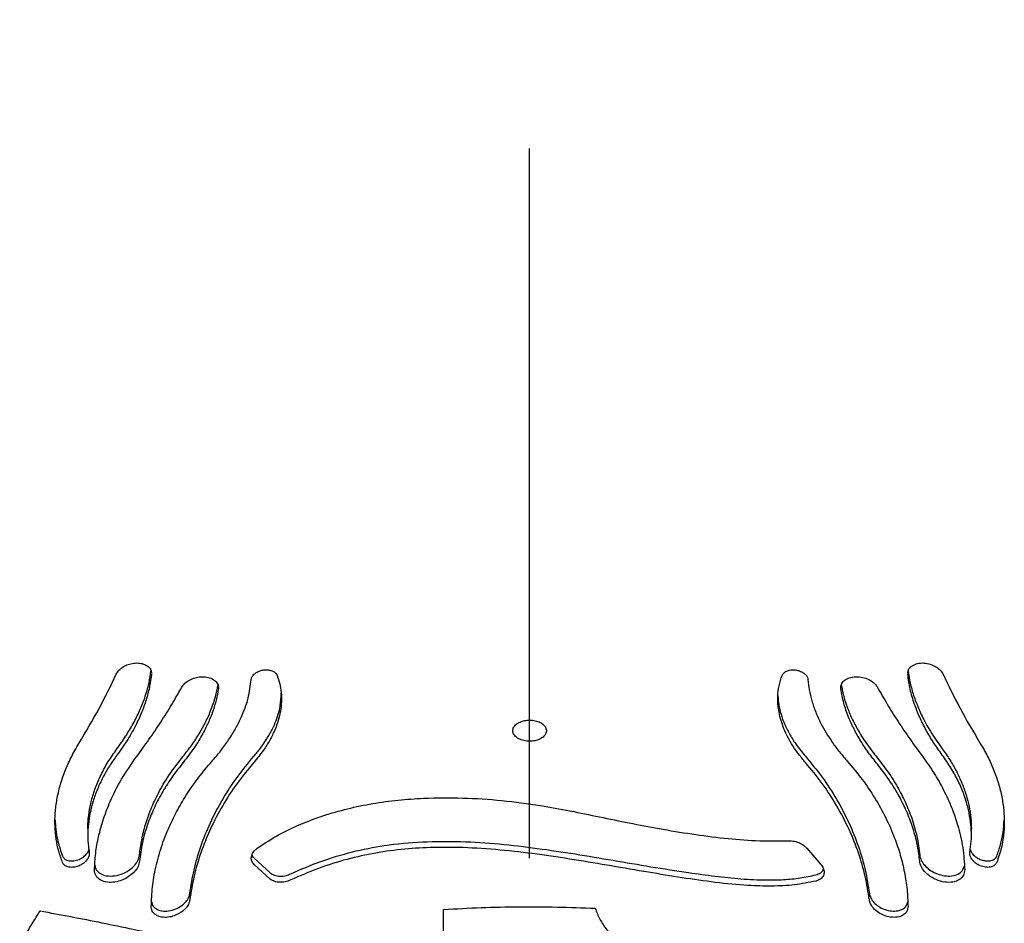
# Model space of a CAD drawing. Header units: millimetres. Extents: x 8 to 862, y 8 to 585.
# Tile 72 of 84: x 730 to 748, y 358 to 375. Entities that reach past the tile are written whole.
import ezdxf

# ---------------------------------------------------------------- set-up
doc = ezdxf.new("R2010")
doc.units = ezdxf.units.MM
doc.linetypes.add('CENTERX2', pattern=[20.32, 12.7, -2.54, 2.54, -2.54])
doc.layers.add('CENTERLINE', color=4, linetype='CENTERX2')
doc.layers.add('OUTLINE', color=7, linetype='Continuous', lineweight=25)

msp = doc.modelspace()

# ---------------------------------------------------------------- linework, layer by layer
at = {"layer": 'CENTERLINE'}
msp.add_line((739.16604, 156.34842), (739.16604, 430.8663), dxfattribs=at)
at = {"layer": 'OUTLINE'}
for p, q in [((731.25896, 360.07574), (731.25896, 359.96172)), ((747.07313, 359.9622), (747.07313, 360.07527)), ((744.12616, 359.73018), (744.37867, 359.44092)), ((734.23586, 359.54956), (734.52433, 359.28887)), ((734.52433, 359.17857), (734.23586, 359.43904))]:
    msp.add_line(p, q, dxfattribs=at)
for points, knots in [([(731.76706, 362.84226), (731.78121, 362.86637), (731.80954, 362.91461), (731.88698, 362.97626), (731.98025, 363.02076), (732.08319, 363.04434), (732.18728, 363.04467), (732.28357, 363.0198), (732.35816, 362.96928), (732.3954, 362.91088), (732.39606, 362.86998), (732.39626, 362.85721)], [0, 0, 0, 0, 0.10853805, 0.21717249, 0.32424085, 0.43339607, 0.54840652, 0.67152142, 0.8026833, 0.93840963, 1, 1, 1, 1]), ([(745.93711, 362.85686), (745.93842, 362.87819), (745.94134, 362.92604), (745.99292, 362.98624), (746.07756, 363.03148), (746.18908, 363.04876), (746.30819, 363.03475), (746.41667, 362.99347), (746.50184, 362.93364), (746.54629, 362.87985), (746.5616, 362.84914), (746.56503, 362.84226)], [0, 0, 0, 0, 0.10338076, 0.23198379, 0.36667473, 0.50193914, 0.63089213, 0.75031482, 0.86160756, 0.96895972, 1, 1, 1, 1]), ([(731.78032, 361.50783), (731.83373, 361.58232), (731.94055, 361.73132), (732.07505, 361.95843), (732.18941, 362.18704), (732.28584, 362.43099), (732.35706, 362.67077), (732.3793, 362.83027), (732.38933, 362.90226)], [0, 0, 0, 0, 0.15817482, 0.31636041, 0.47964053, 0.64293594, 0.83884403, 1, 1, 1, 1]), ([(734.18381, 362.74962), (734.18762, 362.76738), (734.19525, 362.80295), (734.24041, 362.8529), (734.30341, 362.89171), (734.37546, 362.91536), (734.44947, 362.92371), (734.52161, 362.91657), (734.58563, 362.89318), (734.62944, 362.85915), (734.64294, 362.83195), (734.64846, 362.82085)], [0, 0, 0, 0, 0.1213886, 0.24312501, 0.35566132, 0.4599727, 0.56363081, 0.67198929, 0.78831923, 0.9136301, 1, 1, 1, 1]), ([(743.68363, 362.82085), (743.69326, 362.83792), (743.71251, 362.87207), (743.77631, 362.90748), (743.85584, 362.92393), (743.94053, 362.91909), (744.01718, 362.89666), (744.07915, 362.86193), (744.12341, 362.81937), (744.14412, 362.78046), (744.14726, 362.75717), (744.14829, 362.74962)], [0, 0, 0, 0, 0.13431395, 0.26874631, 0.39904665, 0.51989752, 0.63068634, 0.73501973, 0.83865768, 0.94767735, 1, 1, 1, 1]), ([(745.9432, 362.89535), (745.95014, 362.84315), (745.9665, 362.72011), (746.01882, 362.51928), (746.09714, 362.2943), (746.20817, 362.04943), (746.35414, 361.78618), (746.48563, 361.60098), (746.55177, 361.50783)], [0, 0, 0, 0, 0.11764462, 0.27733177, 0.44119717, 0.60504452, 0.80133247, 1, 1, 1, 1]), ([(731.09999, 361.6046), (731.22445, 361.81351), (731.47449, 362.23319), (731.66925, 362.63864), (731.76706, 362.84226)], [0, 0, 0, 0, 0.49778849, 1, 1, 1, 1]), ([(732.3974, 362.84158), (732.38821, 362.77079), (732.36985, 362.62921), (732.31363, 362.4095), (732.23521, 362.18453), (732.12437, 361.93941), (731.97832, 361.67551), (731.84659, 361.48966), (731.78032, 361.39617)], [0, 0, 0, 0, 0.15306056, 0.30610712, 0.46315547, 0.62018682, 0.80894341, 1, 1, 1, 1]), ([(732.94029, 362.60997), (732.95691, 362.63403), (732.99016, 362.68218), (733.07608, 362.74138), (733.17694, 362.78167), (733.28514, 362.79972), (733.39193, 362.79441), (733.48877, 362.76446), (733.56283, 362.70992), (733.59865, 362.64445), (733.59658, 362.59787), (733.59579, 362.58007)], [0, 0, 0, 0, 0.10762439, 0.21538348, 0.32050711, 0.4262014, 0.53682568, 0.65549493, 0.78314741, 0.91713008, 1, 1, 1, 1]), ([(733.47759, 361.282), (733.53249, 361.34607), (733.64231, 361.47421), (733.78343, 361.6708), (733.906, 361.86943), (734.03188, 362.11873), (734.14172, 362.41637), (734.16969, 362.63782), (734.18381, 362.74962)], [0, 0, 0, 0, 0.12959454, 0.25920099, 0.39303565, 0.52688477, 0.76113369, 1, 1, 1, 1]), ([(734.64846, 362.82085), (734.66519, 362.77079), (734.69866, 362.67068), (734.72318, 362.51494), (734.72799, 362.35172), (734.71005, 362.18411), (734.66971, 362.01399), (734.60664, 361.84028), (734.51834, 361.66252), (734.39799, 361.46828), (734.28934, 361.33609), (734.22954, 361.26334)], [0, 0, 0, 0, 0.10633393, 0.21266078, 0.32185211, 0.43103285, 0.53749779, 0.6439492, 0.75439172, 0.86482044, 1, 1, 1, 1]), ([(744.10255, 361.26334), (744.06144, 361.31242), (743.9792, 361.41059), (743.87526, 361.56146), (743.78651, 361.71404), (743.69284, 361.9153), (743.61853, 362.16313), (743.5997, 362.41911), (743.62414, 362.63844), (743.66374, 362.75986), (743.68363, 362.82085)], [0, 0, 0, 0, 0.09146006, 0.18292586, 0.27732837, 0.37174126, 0.55430874, 0.74126247, 0.87002384, 1, 1, 1, 1]), ([(744.14829, 362.74962), (744.15468, 362.68698), (744.16747, 362.5617), (744.21439, 362.36673), (744.28314, 362.16665), (744.39584, 361.91911), (744.54022, 361.67974), (744.7077, 361.45258), (744.80557, 361.33886), (744.8545, 361.282)], [0, 0, 0, 0, 0.13460262, 0.269194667, 0.407249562, 0.545287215, 0.769883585, 0.884944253, 1, 1, 1, 1]), ([(744.7363, 362.58007), (744.73658, 362.60779), (744.73714, 362.66319), (744.79221, 362.73209), (744.88123, 362.78115), (744.99836, 362.80171), (745.12265, 362.79057), (745.23531, 362.75241), (745.32487, 362.69545), (745.37157, 362.64445), (745.38859, 362.61544), (745.3918, 362.60997)], [0, 0, 0, 0, 0.12955811, 0.25889476, 0.39341385, 0.5260864, 0.65011843, 0.76393144, 0.87075604, 0.9756345, 1, 1, 1, 1]), ([(746.55177, 361.39617), (746.49843, 361.47067), (746.39177, 361.61969), (746.25738, 361.84681), (746.14315, 362.0754), (746.04637, 362.31968), (745.97092, 362.5767), (745.94681, 362.75301), (745.93469, 362.84158)], [0, 0, 0, 0, 0.15239129, 0.30479303, 0.46210584, 0.61943412, 0.80882121, 1, 1, 1, 1]), ([(746.56503, 362.84226), (746.66195, 362.64043), (746.85663, 362.23501), (747.10658, 361.81534), (747.2321, 361.6046)], [0, 0, 0, 0, 0.4978391, 1, 1, 1, 1]), ([(732.12407, 361.35754), (732.20159, 361.46327), (732.35662, 361.67472), (732.56833, 361.98966), (732.76562, 362.30252), (732.88207, 362.50748), (732.94029, 362.60997)], [0, 0, 0, 0, 0.24832453, 0.49665268, 0.74832351, 1, 1, 1, 1]), ([(732.94048, 361.3419), (732.99511, 361.41088), (733.10439, 361.54884), (733.24343, 361.75974), (733.36303, 361.97243), (733.46637, 362.2006), (733.54565, 362.42713), (733.57389, 362.57875), (733.58677, 362.64789)], [0, 0, 0, 0, 0.157109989, 0.314232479, 0.476425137, 0.638631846, 0.835214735, 1, 1, 1, 1]), ([(733.59579, 362.58007), (733.58416, 362.5141), (733.56089, 362.38217), (733.49825, 362.17745), (733.41405, 361.96798), (733.29738, 361.73912), (733.14516, 361.4922), (733.00899, 361.31839), (732.94048, 361.23094)], [0, 0, 0, 0, 0.15247206, 0.30493381, 0.46136269, 0.61777896, 0.80770423, 1, 1, 1, 1]), ([(734.22954, 361.37384), (734.27068, 361.42294), (734.35297, 361.52116), (734.45692, 361.67214), (734.54584, 361.8249), (734.63886, 362.02626), (734.71201, 362.25644), (734.71755, 362.42665), (734.72006, 362.50383)], [0, 0, 0, 0, 0.1295852, 0.25918248, 0.39293593, 0.52670267, 0.7853796, 1, 1, 1, 1]), ([(745.39161, 361.23094), (745.33705, 361.29989), (745.22791, 361.43779), (745.08899, 361.64857), (744.96953, 361.86109), (744.86588, 362.08937), (744.78218, 362.33065), (744.75164, 362.49666), (744.7363, 362.58007)], [0, 0, 0, 0, 0.15178248, 0.3035765, 0.46027247, 0.61698457, 0.80757415, 1, 1, 1, 1]), ([(744.74461, 362.64862), (744.75394, 362.59642), (744.77509, 362.47812), (744.83419, 362.28726), (744.91838, 362.07758), (745.03523, 361.84879), (745.18736, 361.60234), (745.32325, 361.42907), (745.39161, 361.3419)], [0, 0, 0, 0, 0.12456947, 0.28229426, 0.44413294, 0.60595375, 0.80176532, 1, 1, 1, 1]), ([(745.3918, 362.60997), (745.44923, 362.50884), (745.5641, 362.30659), (745.76014, 361.99522), (745.97243, 361.67895), (746.12949, 361.46468), (746.20802, 361.35754)], [0, 0, 0, 0, 0.248358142, 0.496711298, 0.748356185, 1, 1, 1, 1]), ([(743.60875, 362.45498), (743.61291, 362.40183), (743.62132, 362.29415), (743.662, 362.12697), (743.72418, 361.95373), (743.81191, 361.77642), (743.93227, 361.58118), (744.04174, 361.44788), (744.10255, 361.37384)], [0, 0, 0, 0, 0.15362815, 0.31124883, 0.46884984, 0.63230999, 0.79575052, 1, 1, 1, 1]), ([(739.16604, 361.64337), (739.1974, 361.64519), (739.26006, 361.64882), (739.34414, 361.67673), (739.41209, 361.71856), (739.45769, 361.77443), (739.47229, 361.84034), (739.44823, 361.9086), (739.38527, 361.96784), (739.29444, 362.00766), (739.19358, 362.02409), (739.09661, 362.01943), (739.00992, 361.99726), (738.93734, 361.95949), (738.88463, 361.90734), (738.86028, 361.84367), (738.87284, 361.77511), (738.92531, 361.71211), (739.00986, 361.66632), (739.09631, 361.64568), (739.14863, 361.64395), (739.16604, 361.64337)], [0, 0, 0, 0, 0.04736802, 0.09466475, 0.14384102, 0.19753364, 0.25609729, 0.31790057, 0.37930196, 0.43639136, 0.48769255, 0.53490706, 0.58117349, 0.62940202, 0.68167372, 0.73885362, 0.79998448, 0.86196112, 0.9206521, 0.97358988, 1, 1, 1, 1]), ([(730.80607, 359.47342), (730.78179, 359.54084), (730.73323, 359.67568), (730.68883, 359.89375), (730.66731, 360.12287), (730.67204, 360.36059), (730.70281, 360.60254), (730.75936, 360.84903), (730.84383, 361.0999), (730.95473, 361.35426), (731.05133, 361.52076), (731.09999, 361.6046)], [0, 0, 0, 0, 0.10907628, 0.21814619, 0.33022439, 0.44229891, 0.55145096, 0.6606008, 0.77318977, 0.88577697, 1, 1, 1, 1]), ([(731.26157, 360.07575), (731.26095, 360.10376), (731.25883, 360.19956), (731.27863, 360.36925), (731.32225, 360.58752), (731.39328, 360.81326), (731.49314, 361.04624), (731.61943, 361.27976), (731.72669, 361.4318), (731.78032, 361.50783)], [0, 0, 0, 0, 0.061071, 0.20886291, 0.35664931, 0.51456254, 0.67247501, 0.83623617, 1, 1, 1, 1]), ([(746.55177, 361.50783), (746.59842, 361.4422), (746.69173, 361.31095), (746.80821, 361.10563), (746.90595, 360.89583), (746.98163, 360.68488), (747.03442, 360.4771), (747.06721, 360.27332), (747.07097, 360.14136), (747.07285, 360.07526)], [0, 0, 0, 0, 0.14160222, 0.28320316, 0.42895999, 0.57471856, 0.71631285, 0.8579075, 1, 1, 1, 1]), ([(747.2321, 361.6046), (747.27727, 361.52706), (747.36762, 361.37199), (747.47515, 361.1323), (747.56065, 360.88969), (747.6206, 360.64832), (747.65515, 360.41296), (747.66578, 360.18306), (747.65168, 359.95866), (747.6115, 359.7177), (747.55696, 359.56182), (747.52602, 359.47342)], [0, 0, 0, 0, 0.10569348, 0.21138711, 0.32019522, 0.42900208, 0.53469011, 0.64038038, 0.74902031, 0.85766477, 1, 1, 1, 1]), ([(731.78032, 361.39617), (731.73372, 361.3305), (731.6405, 361.19918), (731.52411, 360.99374), (731.42639, 360.78383), (731.35079, 360.5728), (731.29762, 360.36487), (731.26569, 360.15967), (731.25555, 359.95717), (731.26435, 359.78891), (731.27967, 359.69049), (731.28504, 359.65597)], [0, 0, 0, 0, 0.11533581, 0.23067007, 0.34938663, 0.46810608, 0.5834367, 0.69877138, 0.81735978, 0.93595162, 1, 1, 1, 1]), ([(731.37864, 359.34155), (731.38349, 359.43987), (731.3932, 359.63651), (731.44804, 359.94192), (731.53394, 360.25286), (731.66687, 360.59712), (731.85397, 360.97052), (732.03367, 361.228), (732.12407, 361.35754)], [0, 0, 0, 0, 0.14851298, 0.29702133, 0.44986605, 0.60270991, 0.80012354, 1, 1, 1, 1]), ([(732.18393, 359.60863), (732.19485, 359.69857), (732.21668, 359.87844), (732.2868, 360.15495), (732.38547, 360.43422), (732.52361, 360.72911), (732.70273, 361.03543), (732.86096, 361.2394), (732.94048, 361.3419)], [0, 0, 0, 0, 0.15451627, 0.30903042, 0.46803326, 0.62703503, 0.81257397, 1, 1, 1, 1]), ([(732.39365, 358.68705), (732.3985, 358.80293), (732.40822, 359.03471), (732.47121, 359.39283), (732.57162, 359.75584), (732.70563, 360.10041), (732.86353, 360.42014), (733.0397, 360.71547), (733.24181, 361.00512), (733.39899, 361.18971), (733.47759, 361.282)], [0, 0, 0, 0, 0.13294072, 0.265878, 0.40268298, 0.5394881, 0.65341977, 0.76735023, 0.8836745, 1, 1, 1, 1]), ([(733.0847, 358.91769), (733.10655, 359.05758), (733.15025, 359.33736), (733.27517, 359.76209), (733.44505, 360.18647), (733.66318, 360.60136), (733.92112, 361.00106), (734.12649, 361.24929), (734.22954, 361.37384)], [0, 0, 0, 0, 0.16483116, 0.32966164, 0.49931627, 0.66897029, 0.83390828, 1, 1, 1, 1]), ([(744.10255, 361.37384), (744.20484, 361.25022), (744.4094, 361.00299), (744.66707, 360.60453), (744.88549, 360.1898), (745.05575, 359.76544), (745.18147, 359.33956), (745.22537, 359.05864), (745.24739, 358.91769)], [0, 0, 0, 0, 0.1648539, 0.32970771, 0.49934901, 0.66898804, 0.83391175, 1, 1, 1, 1]), ([(744.8545, 361.282), (744.94398, 361.17625), (745.12293, 360.96474), (745.35117, 360.62538), (745.5471, 360.27302), (745.6967, 359.93009), (745.8052, 359.60496), (745.87913, 359.29816), (745.92691, 358.99083), (745.9346, 358.78831), (745.93844, 358.68705)], [0, 0, 0, 0, 0.133008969, 0.266016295, 0.40287537, 0.539733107, 0.653596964, 0.767460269, 0.883729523, 1, 1, 1, 1]), ([(745.39161, 361.3419), (745.45765, 361.25764), (745.58972, 361.08912), (745.75625, 360.8222), (745.89775, 360.54719), (746.01579, 360.25026), (746.10648, 359.93522), (746.13422, 359.71786), (746.14816, 359.60863)], [0, 0, 0, 0, 0.1544985, 0.30899396, 0.46800298, 0.6270126, 0.81256859, 1, 1, 1, 1]), ([(746.20802, 361.35754), (746.27609, 361.26167), (746.41225, 361.06993), (746.58134, 360.76827), (746.72271, 360.45914), (746.84185, 360.11439), (746.92987, 359.73798), (746.94556, 359.47424), (746.95345, 359.34155)], [0, 0, 0, 0, 0.1485224, 0.29704507, 0.44988469, 0.60272599, 0.80012509, 1, 1, 1, 1]), ([(747.04705, 359.65597), (747.05602, 359.71938), (747.07395, 359.84621), (747.07459, 360.04708), (747.05447, 360.25479), (747.00985, 360.47352), (746.93923, 360.69956), (746.83924, 360.93322), (746.71286, 361.16742), (746.60546, 361.31992), (746.55177, 361.39617)], [0, 0, 0, 0, 0.11704001, 0.23407338, 0.35440458, 0.47473081, 0.60365092, 0.73257011, 0.86628441, 1, 1, 1, 1]), ([(732.94048, 361.23094), (732.87447, 361.14664), (732.74247, 360.97804), (732.576, 360.71096), (732.43454, 360.43579), (732.31643, 360.13858), (732.22565, 359.82312), (732.19788, 359.60545), (732.18393, 359.49607)], [0, 0, 0, 0, 0.1544257, 0.30885034, 0.46778061, 0.62670997, 0.81241238, 1, 1, 1, 1]), ([(734.22954, 361.26334), (734.12727, 361.13971), (733.92272, 360.89245), (733.66506, 360.4938), (733.44663, 360.07884), (733.27636, 359.65421), (733.15063, 359.22808), (733.10673, 358.94705), (733.0847, 358.80605)], [0, 0, 0, 0, 0.16484728, 0.32969492, 0.49932595, 0.66895747, 0.83389623, 1, 1, 1, 1]), ([(745.24739, 358.80605), (745.22554, 358.94597), (745.18184, 359.22581), (745.05694, 359.65076), (744.88706, 360.07537), (744.66893, 360.49053), (744.41099, 360.89047), (744.2056, 361.13876), (744.10255, 361.26334)], [0, 0, 0, 0, 0.16482057, 0.32964151, 0.49928799, 0.66893696, 0.833892, 1, 1, 1, 1]), ([(746.14816, 359.49607), (746.13725, 359.58601), (746.11543, 359.7659), (746.04537, 360.0425), (745.94678, 360.3219), (745.80868, 360.61711), (745.62953, 360.92391), (745.47119, 361.12825), (745.39161, 361.23094)], [0, 0, 0, 0, 0.15443959, 0.30887519, 0.4678012, 0.62672686, 0.81241755, 1, 1, 1, 1]), ([(734.30781, 359.74403), (734.42713, 359.82059), (734.66633, 359.97406), (735.05829, 360.15982), (735.47263, 360.3174), (735.90737, 360.44141), (736.35796, 360.53344), (736.81256, 360.59432), (737.35038, 360.63284), (737.97048, 360.636), (738.66892, 360.59031), (739.30785, 360.5053), (739.88855, 360.39856), (740.41702, 360.29101), (740.94806, 360.18075), (741.49974, 360.07561), (742.06877, 359.9816), (742.64695, 359.90529), (743.23087, 359.85525), (743.60762, 359.85979), (743.80355, 359.86215)], [0, 0, 0, 0, 0.04379876, 0.08780073, 0.13167667, 0.17820807, 0.22489764, 0.27167226, 0.31831991, 0.38999939, 0.46178466, 0.53350208, 0.58858697, 0.64376845, 0.69881508, 0.75371591, 0.81396777, 0.87442405, 0.93469628, 1, 1, 1, 1]), ([(730.67405, 360.23968), (730.67647, 360.18348), (730.68216, 360.05131), (730.72166, 359.83094), (730.77561, 359.67565), (730.80607, 359.58798)], [0, 0, 0, 0, 0.24364558, 0.57303703, 1, 1, 1, 1]), ([(747.52602, 359.58798), (747.55025, 359.65558), (747.5987, 359.79078), (747.64408, 360.00592), (747.65445, 360.15642), (747.65961, 360.23124)], [0, 0, 0, 0, 0.33461708, 0.66921531, 1, 1, 1, 1]), ([(743.80355, 359.86215), (743.83705, 359.86101), (743.90413, 359.85872), (744.00642, 359.82302), (744.08167, 359.77618), (744.11467, 359.74205), (744.12616, 359.73018)], [0, 0, 0, 0, 0.290547, 0.58184025, 0.85446368, 1, 1, 1, 1]), ([(730.80607, 359.58798), (730.81673, 359.57019), (730.83801, 359.53465), (730.90225, 359.50526), (730.98392, 359.49721), (731.07764, 359.51605), (731.16635, 359.55956), (731.23229, 359.61727), (731.26931, 359.66853), (731.27589, 359.69676), (731.27794, 359.70555)], [0, 0, 0, 0, 0.13607391, 0.27172163, 0.41892464, 0.57060365, 0.71352887, 0.83909457, 0.94993943, 1, 1, 1, 1]), ([(734.23586, 359.43904), (734.21931, 359.45847), (734.18616, 359.49739), (734.18097, 359.57494), (734.21161, 359.6525), (734.26076, 359.70934), (734.29691, 359.73599), (734.30781, 359.74403)], [0, 0, 0, 0, 0.24000706, 0.48061192, 0.70505042, 0.91106359, 1, 1, 1, 1]), ([(734.88954, 359.27107), (735.06896, 359.34872), (735.42843, 359.50431), (735.99114, 359.67118), (736.59859, 359.79283), (737.24882, 359.8526), (737.93529, 359.85587), (738.62064, 359.81096), (739.30159, 359.73107), (739.98023, 359.62834), (740.65815, 359.51396), (741.3364, 359.39752), (741.94703, 359.30146), (742.48471, 359.22716), (742.9502, 359.17716), (743.36008, 359.15658), (743.71292, 359.1654), (744.01188, 359.19282), (744.19679, 359.23211), (744.2891, 359.25172)], [0, 0, 0, 0, 0.0598486, 0.11991077, 0.17981879, 0.25060823, 0.32163076, 0.39282478, 0.46384855, 0.53409795, 0.6045447, 0.67479525, 0.74477634, 0.79470322, 0.84472168, 0.8945968, 0.9297228, 0.964915, 1, 1, 1, 1]), ([(744.2891, 359.14105), (744.16402, 359.11606), (743.91317, 359.06595), (743.50063, 359.04603), (743.02764, 359.05991), (742.4913, 359.1138), (741.8953, 359.19916), (741.2725, 359.30169), (740.62786, 359.41225), (739.96449, 359.52505), (739.30147, 359.62522), (738.63872, 359.70265), (738.02276, 359.74411), (737.45294, 359.74812), (736.93052, 359.71839), (736.41039, 359.65069), (735.89362, 359.53712), (735.38334, 359.37701), (735.05413, 359.23301), (734.88954, 359.16102)], [0, 0, 0, 0, 0.04715799, 0.09457187, 0.14185944, 0.20445899, 0.26727939, 0.32995369, 0.39859263, 0.46740682, 0.53639209, 0.60537812, 0.67416164, 0.72810581, 0.7821953, 0.83619428, 0.89001487, 0.945013, 1, 1, 1, 1]), ([(747.0529, 359.70576), (747.05908, 359.68851), (747.07208, 359.65223), (747.11783, 359.59944), (747.17802, 359.55356), (747.2502, 359.51908), (747.33048, 359.49972), (747.41224, 359.50085), (747.48053, 359.52633), (747.51436, 359.56145), (747.52433, 359.58413), (747.52602, 359.58798)], [0, 0, 0, 0, 0.09640203, 0.20278921, 0.30871198, 0.42171347, 0.54719956, 0.68710075, 0.83739914, 0.97236605, 1, 1, 1, 1]), ([(731.28504, 359.65597), (731.28594, 359.63773), (731.28775, 359.60121), (731.26071, 359.54093), (731.2149, 359.48581), (731.15429, 359.43972), (731.08234, 359.40508), (731.00198, 359.38544), (730.92012, 359.38636), (730.85173, 359.41169), (730.81779, 359.4468), (730.80779, 359.46952), (730.80607, 359.47342)], [0, 0, 0, 0, 0.09859113, 0.19741911, 0.29167462, 0.38559852, 0.485896, 0.59739858, 0.7217967, 0.85545745, 0.97518126, 1, 1, 1, 1]), ([(731.3848, 359.4276), (731.38797, 359.40449), (731.39563, 359.34876), (731.4583, 359.28354), (731.55983, 359.23597), (731.69752, 359.22515), (731.85126, 359.25733), (731.99381, 359.32835), (732.0999, 359.4209), (732.16596, 359.51833), (732.17805, 359.57908), (732.18393, 359.60863)], [0, 0, 0, 0, 0.07875788, 0.18990879, 0.3110436, 0.44233159, 0.57559299, 0.69974583, 0.80902695, 0.90708528, 1, 1, 1, 1]), ([(734.19793, 359.6035), (734.19828, 359.60172), (734.20259, 359.57998), (734.21994, 359.56412), (734.23586, 359.54956)], [0, 0, 0, 0, 0.08205615, 1, 1, 1, 1]), ([(746.14816, 359.60863), (746.15446, 359.57768), (746.16707, 359.51572), (746.23219, 359.42211), (746.32334, 359.34108), (746.43546, 359.27781), (746.5625, 359.23692), (746.69718, 359.22545), (746.82181, 359.25245), (746.91716, 359.31512), (746.93763, 359.38302), (746.94697, 359.414)], [0, 0, 0, 0, 0.098605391, 0.197359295, 0.293608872, 0.392459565, 0.499834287, 0.619263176, 0.750187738, 0.886012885, 1, 1, 1, 1]), ([(747.52602, 359.47342), (747.51536, 359.45563), (747.49409, 359.42013), (747.42989, 359.39083), (747.34829, 359.38286), (747.25438, 359.40188), (747.16595, 359.44555), (747.0987, 359.50369), (747.05855, 359.56443), (747.0434, 359.61623), (747.046, 359.64454), (747.04705, 359.65597)], [0, 0, 0, 0, 0.12067008, 0.24095978, 0.37166311, 0.50651869, 0.63365945, 0.74526732, 0.84363103, 0.93690376, 1, 1, 1, 1]), ([(732.18393, 359.49607), (732.17764, 359.46512), (732.16505, 359.40319), (732.10006, 359.30955), (732.00905, 359.22842), (731.89709, 359.16493), (731.77, 359.12372), (731.63553, 359.11206), (731.50942, 359.13828), (731.41504, 359.20548), (731.38001, 359.28313), (731.37887, 359.33171), (731.37864, 359.34155)], [0, 0, 0, 0, 0.09387185, 0.18788464, 0.27953741, 0.37374853, 0.4761752, 0.5901962, 0.71524971, 0.8449518, 0.96859991, 1, 1, 1, 1]), ([(744.37867, 359.44092), (744.39515, 359.41827), (744.42809, 359.37299), (744.44188, 359.30153), (744.42763, 359.23519), (744.38168, 359.17876), (744.32803, 359.15125), (744.29359, 359.14223), (744.2891, 359.14105)], [0, 0, 0, 0, 0.18007013, 0.359883, 0.54654494, 0.74870706, 0.96720974, 1, 1, 1, 1]), ([(744.2891, 359.25172), (744.31795, 359.26258), (744.37567, 359.2843), (744.42062, 359.3265), (744.42482, 359.35602), (744.4252, 359.35863)], [0, 0, 0, 0, 0.4767069, 0.95387602, 1, 1, 1, 1]), ([(746.95345, 359.34155), (746.94944, 359.30859), (746.94143, 359.24279), (746.87441, 359.16971), (746.77241, 359.12255), (746.63498, 359.11173), (746.48108, 359.14408), (746.33832, 359.21538), (746.23211, 359.30823), (746.1661, 359.40581), (746.15403, 359.46655), (746.14816, 359.49607)], [0, 0, 0, 0, 0.10782122, 0.2152821, 0.33248586, 0.45967895, 0.58893806, 0.70940138, 0.81534147, 0.91025596, 1, 1, 1, 1]), ([(734.52433, 359.28887), (734.54804, 359.27246), (734.59547, 359.23965), (734.69856, 359.22474), (734.8015, 359.23575), (734.86386, 359.26077), (734.88954, 359.27107)], [0, 0, 0, 0, 0.271988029, 0.544010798, 0.812238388, 1, 1, 1, 1]), ([(734.88954, 359.16102), (734.85704, 359.14846), (734.79213, 359.12336), (734.69144, 359.1157), (734.59496, 359.12998), (734.54867, 359.16182), (734.52433, 359.17857)], [0, 0, 0, 0, 0.23560147, 0.47059155, 0.72158572, 1, 1, 1, 1]), ([(733.0847, 358.80605), (733.07831, 358.77912), (733.06554, 358.72522), (733.00665, 358.64525), (732.9257, 358.57699), (732.82699, 358.52498), (732.71622, 358.49351), (732.60103, 358.48868), (732.49556, 358.51674), (732.41911, 358.57862), (732.39433, 358.6438), (732.39373, 358.6818), (732.39365, 358.68705)], [0, 0, 0, 0, 0.09579374, 0.19170371, 0.28565755, 0.38247346, 0.48731368, 0.60299068, 0.72844888, 0.85741117, 0.98031006, 1, 1, 1, 1]), ([(732.39933, 358.77501), (732.40223, 358.75523), (732.40926, 358.70725), (732.46414, 358.65056), (732.55251, 358.60901), (732.67095, 358.59908), (732.80187, 358.62561), (732.92276, 358.68499), (733.01329, 358.76326), (733.06832, 358.84423), (733.07953, 358.89451), (733.0847, 358.91769)], [0, 0, 0, 0, 0.07953137, 0.19297614, 0.31560096, 0.44706717, 0.57963891, 0.70353195, 0.8139309, 0.91419035, 1, 1, 1, 1]), ([(745.24739, 358.91769), (745.25379, 358.89075), (745.26658, 358.83683), (745.32555, 358.75687), (745.40663, 358.68869), (745.50545, 358.63683), (745.61618, 358.60561), (745.73158, 358.60094), (745.83578, 358.6296), (745.91268, 358.68719), (745.92707, 358.7454), (745.93355, 358.77161)], [0, 0, 0, 0, 0.09963223, 0.19938645, 0.29708792, 0.39769786, 0.50656136, 0.62658981, 0.75670861, 0.89048483, 1, 1, 1, 1]), ([(745.93844, 358.68705), (745.93473, 358.65855), (745.92732, 358.60165), (745.86847, 358.53793), (745.77962, 358.49676), (745.66136, 358.48683), (745.53031, 358.51354), (745.40928, 358.57313), (745.3187, 358.65162), (745.26373, 358.73266), (745.25255, 358.7829), (745.24739, 358.80605)], [0, 0, 0, 0, 0.10990184, 0.21947868, 0.33799904, 0.46519883, 0.59357453, 0.71354992, 0.82036646, 0.91725028, 1, 1, 1, 1]), ([(737.62691, 358.6339), (737.85081, 358.64625), (738.29862, 358.67096), (738.97679, 358.68403), (739.65818, 358.68132), (740.11269, 358.66325), (740.33995, 358.65421)], [0, 0, 0, 0, 0.24849337, 0.49699154, 0.74849774, 1, 1, 1, 1]), ([(737.62691, 351.87331), (737.62691, 352.27966), (737.62691, 353.09256), (737.62691, 354.26832), (737.62691, 355.41657), (737.62691, 356.53008), (737.62691, 357.61128), (737.62691, 358.29309), (737.62691, 358.6339)], [0, 0, 0, 0, 0.16504712, 0.33017972, 0.49522562, 0.6634546, 0.83177247, 1, 1, 1, 1]), ([(740.33995, 358.65421), (740.36465, 358.58871), (740.41405, 358.45773), (740.54257, 358.2682), (740.70969, 358.09063), (740.91099, 357.93159), (741.13942, 357.79659), (741.40129, 357.67724), (741.59357, 357.62296), (741.69819, 357.59342)], [0, 0, 0, 0, 0.14140033, 0.28276203, 0.42447779, 0.56615516, 0.70201337, 0.83786937, 1, 1, 1, 1]), ([(730.03933, 357.99331), (730.06836, 358.0453), (730.12642, 358.14926), (730.24593, 358.35515), (730.34022, 358.50759), (730.40291, 358.60895)], [0, 0, 0, 0, 0.25096062, 0.50191576, 1, 1, 1, 1]), ([(730.40291, 358.60895), (730.77093, 358.54015), (731.50724, 358.40249), (732.25955, 358.23875), (732.63584, 358.15685)], [0, 0, 0, 0, 0.49980994, 1, 1, 1, 1])]:
    msp.add_open_spline(points, degree=3, knots=knots, dxfattribs=at)

doc.saveas('drawing.dxf')
